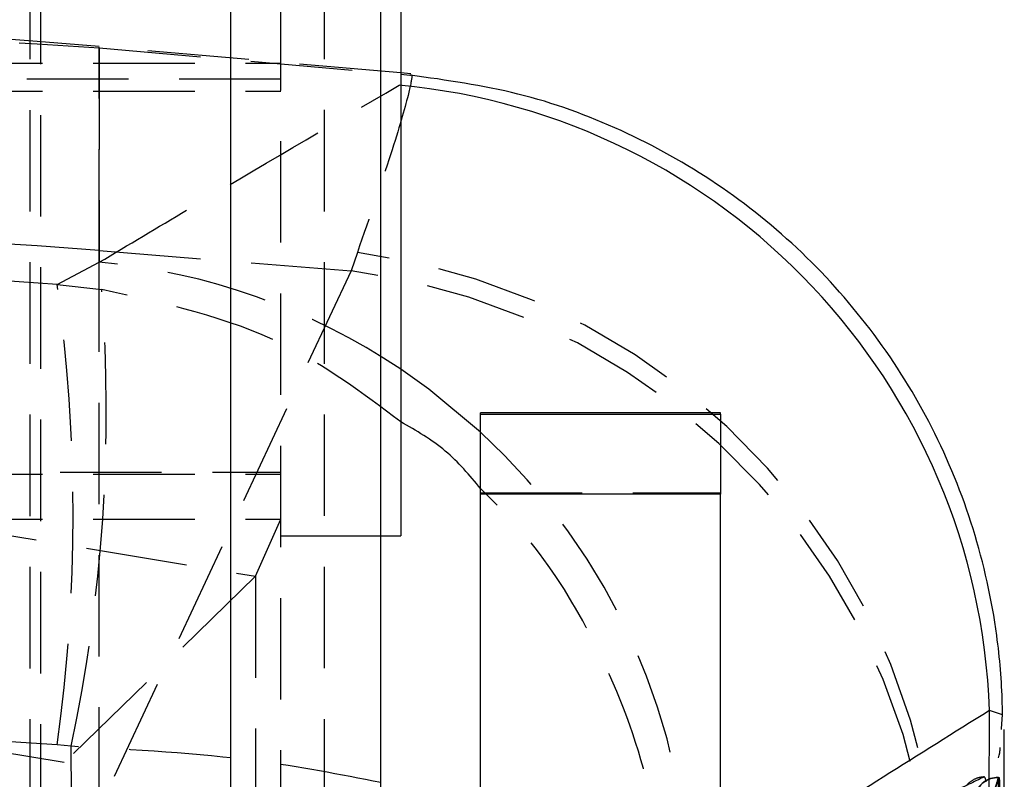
# Model space of a CAD drawing. Extents: x 30 to 403, y 9 to 287.
# Tile 25 of 26: x 381 to 393, y 251 to 261. Entities that reach past the tile are written whole.
import ezdxf

# ---------------------------------------------------------------- set-up
doc = ezdxf.new("R2010")
doc.units = 0
doc.linetypes.add('HIDDEN', pattern=[1.905, 1.27, -0.635])
doc.layers.get('0').update_dxf_attribs({"linetype": 'CONTINUOUS'})

msp = doc.modelspace()

# ---------------------------------------------------------------- linework, layer by layer
at = {"color": 7, "linetype": 'HIDDEN'}
for p, q in [((384.505504, 248.63103), (384.505504, 267.731021)), ((380.824896, 248.628958), (380.824896, 267.665894)), ((380.95887, 248.566391), (380.95887, 267.666382)), ((383.958871, 250.145003), (383.958871, 266.06745)), ((385.45887, 259.88829), (381.688772, 260.21813)), ((381.688772, 257.664978), (381.688772, 260.21118)), ((381.688772, 260.200008), (381.688772, 257.519299)), ((381.688772, 260.200008), (385.45887, 259.870465)), ((379.70887, 260.010273), (383.958871, 260.010273)), ((383.958871, 259.808309), (379.70887, 259.808309)), ((379.70887, 259.661083), (383.958871, 259.661083)), ((381.688772, 257.664978), (384.837603, 257.412787)), ((381.688772, 250.682967), (381.688772, 257.664978)), ((384.917208, 257.642827), (384.837603, 257.412787)), ((381.16176, 257.242195), (381.688772, 257.519299)), ((384.837603, 257.412787), (381.688772, 250.682967)), ((381.16176, 257.242195), (381.721156, 257.177009)), ((365.958871, 254.89245), (383.958871, 254.89245)), ((379.70887, 254.86745), (383.958871, 254.86745)), ((386.45887, 254.636915), (389.458871, 254.636915)), ((379.70887, 254.307308), (383.958871, 254.307308)), ((383.642256, 253.593532), (383.958871, 254.307308)), ((379.648563, 254.253652), (383.642256, 253.593532)), ((383.958871, 254.0987), (385.20887, 254.0987)), ((383.642256, 253.593532), (381.250494, 251.261045)), ((383.642256, 253.593532), (383.642256, 238.625737)), ((381.250494, 251.261045), (377.2568, 251.921165)), ((381.338234, 251.465963), (381.16176, 251.4839)), ((392.893346, 250.926053), (392.936783, 251.071821)), ((392.932557, 250.900598), (392.932557, 251.077116)), ((392.932557, 251.071821), (392.936783, 251.071821))]:
    msp.add_line(p, q, dxfattribs=at)
at = {"color": 7, "linetype": 'CONTINUOUS'}
for p, q in [((383.333505, 248.56247), (383.333505, 267.662461)), ((385.20887, 248.566391), (385.20887, 267.666382)), ((385.45887, 262.0362), (385.45887, 254.0987)), ((385.586181, 259.877151), (385.45887, 259.88829)), ((385.45887, 259.870465), (385.574418, 259.860365)), ((385.578554, 259.860001), (385.574418, 259.860365)), ((389.458871, 255.635939), (386.45887, 255.635939)), ((386.45887, 255.618389), (386.45887, 255.635939)), ((386.45887, 255.618389), (389.458871, 255.618389)), ((386.45887, 254.617414), (386.45887, 255.618389)), ((389.458871, 255.618389), (389.458871, 255.635939)), ((389.458871, 255.618389), (389.458871, 254.617414)), ((389.458871, 254.617414), (386.45887, 254.617414)), ((386.45887, 250.067416), (386.45887, 254.617414)), ((389.458871, 250.067416), (389.458871, 254.617414)), ((385.20887, 254.0987), (385.45887, 254.0987)), ((392.816393, 250.727187), (392.822089, 251.912947)), ((392.984752, 251.857837), (392.822089, 251.912947)), ((392.971771, 251.674133), (392.972842, 251.689281))]:
    msp.add_line(p, q, dxfattribs=at)
at = {"color": 8, "linetype": 'CONTINUOUS'}
for p, q in [((385.574418, 259.860365), (385.57666, 259.858284)), ((392.972842, 251.689281), (392.984752, 251.857837))]:
    msp.add_line(p, q, dxfattribs=at)
at = {"color": 8, "linetype": 'CONTINUOUS', "flags": 128}
msp.add_lwpolyline([(386.45887, 255.395567), (385.812207, 255.933834), (385.45887, 256.183886)], dxfattribs=at)
at = {"color": 7, "linetype": 'HIDDEN'}
for centre, radius, start, end in [((375.478664, 189.23627), 71.253, 85, 95), ((375.478664, 180.105818), 77.807382, 85.42213312, 94.57786688), ((383.824415, 249.336962), 8.377446, 1.5528108, 82.5047133), ((380.948401, 249.439587), 8.113563, 56.2260894, 84.7644192), ((383.746368, 249.106271), 8.377888, 1.9945506, 82.5158573), ((360.69893, 254.363047), 20.664387, 351.990983, 8.009017), ((361.503888, 255.664204), 20.273788, 348.0488719, 4.2793167), ((380.930047, 249.410857), 8.147677, 0.6832534, 47.2674863), ((375.761997, 256.762663), 7.771191, 301.5764573, 314.931596), ((392.764743, 250.780195), 0.302307, 92.013943, 115.5437151), ((392.927602, 250.771898), 0.299964, 89.0536358, 163.6321398), ((392.932556, 250.772692), 0.3045, 90, 164.0381049), ((392.764775, 250.78015), 0.302361, 115.545454, 138.5588348)]:
    msp.add_arc(centre, radius, start, end, dxfattribs=at)
at = {"color": 7, "linetype": 'CONTINUOUS'}
for centre, radius, start, end in [((384.687576, 251.629054), 8.139466, 1.9987995, 84.7016439), ((382.570224, 251.249432), 2.717796, 173.4461088, 261.4960367)]:
    msp.add_arc(centre, radius, start, end, dxfattribs=at)
at = {"color": 7, "linetype": 'HIDDEN'}
for ratio in [0.953144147, 0.872071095]:
    msp.add_ellipse((375.478664, 189.54418), major_axis=(71.253, 0), ratio=ratio, start_param=1.49095213, end_param=1.651198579, dxfattribs=at)
for points, knots in [([(369.268556, 260.200008), (371.338592, 260.335455), (375.478664, 260.606349), (379.618736, 260.335455), (381.688772, 260.200008)], [0, 0, 0, 0, 0.500000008, 1, 1, 1, 1]), ([(385.57666, 259.858284), (385.587921, 259.864493), (385.611736, 259.877624), (385.552475, 259.594438), (385.371403, 258.958006), (385.069513, 258.083845), (384.917208, 257.642827)], [0, 0, 0, 0, 0.1814386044, 0.3836959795, 0.6890717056, 1, 1, 1, 1]), ([(381.688772, 257.519299), (382.054237, 257.73743), (383.292738, 258.476642), (384.551718, 259.213981), (385.43919, 259.733742)], [0, 0, 0, 0, 0.295086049, 1, 1, 1, 1]), ([(385.45887, 255.525702), (384.986369, 255.878994), (383.878327, 256.707485), (382.507451, 257.005866), (381.721156, 257.177009)], [0, 0, 0, 0, 0.426428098, 1, 1, 1, 1]), ([(388.778803, 249.30566), (388.778621, 249.311551), (388.759125, 249.944051), (388.574386, 251.178006), (387.922497, 252.779419), (387.193192, 253.950112), (386.652961, 254.493963), (386.45887, 254.689356)], [0, 0, 0, 0, 0.0029939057, 0.3214387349, 0.6242891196, 0.8650164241, 1, 1, 1, 1]), ([(381.484243, 231.31421), (381.456369, 234.675088), (381.400659, 241.392288), (381.359033, 248.10959), (381.338234, 251.465963)], [0, 0, 0, 0, 0.500339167, 1, 1, 1, 1]), ([(385.20887, 251.012234), (384.702592, 251.112107), (383.537971, 251.341852), (382.132643, 251.421142), (381.338234, 251.465963)], [0, 0, 0, 0, 0.434715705, 1, 1, 1, 1]), ([(392.198784, 249.563977), (392.371364, 249.937629), (392.719162, 250.690646), (392.950126, 251.312794), (392.955496, 251.438672), (392.956048, 251.451628)], [0, 0, 0, 0, 0.4690937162, 0.9453576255, 1, 1, 1, 1]), ([(392.888948, 250.926053), (392.89495, 250.945351), (392.910846, 250.996461), (392.924228, 251.04291), (392.932557, 251.071821)], [0, 0, 0, 0, 0.377568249, 1, 1, 1, 1]), ([(392.939538, 251.072925), (392.94029, 251.0739), (392.942741, 251.077082), (392.945663, 251.045551), (392.947987, 250.985805), (392.948139, 250.928275), (392.948212, 250.900598)], [0, 0, 0, 0, 0.131327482, 0.428300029, 0.724971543, 1, 1, 1, 1])]:
    msp.add_open_spline(points, degree=3, knots=knots, dxfattribs=at)
at = {"color": 7, "linetype": 'CONTINUOUS'}
for points, knots in [([(392.984752, 251.857837), (392.98398, 251.904492), (392.978493, 252.236391), (392.913663, 253.023032), (392.652383, 254.196964), (392.136029, 255.470387), (391.409525, 256.637012), (390.501052, 257.668184), (389.42954, 258.529929), (388.23083, 259.199464), (386.936189, 259.670815), (386.031099, 259.796939), (385.578554, 259.860001)], [0, 0, 0, 0, 0.011732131, 0.083460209, 0.198031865, 0.312603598, 0.427171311, 0.541738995, 0.656304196, 0.77086933, 0.8854347, 1, 1, 1, 1]), ([(392.943805, 233.020785), (392.946251, 233.637616), (392.970933, 239.863499), (392.989987, 246.07648), (393.007154, 251.673908)], [0, 0, 0, 0, 0.099075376, 1, 1, 1, 1]), ([(392.754119, 251.082316), (392.738301, 251.074679), (392.65921, 251.036497), (392.327235, 250.876081), (391.193276, 250.327293), (390.140312, 249.806126), (389.335875, 249.407968)], [0, 0, 0, 0, 0.013738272, 0.068691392, 0.288503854, 1, 1, 1, 1]), ([(392.781282, 251.020483), (392.774396, 251.047075), (392.765021, 251.083277), (392.756406, 251.082517), (392.754119, 251.082316)], [0, 0, 0, 0, 0.734546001, 1, 1, 1, 1])]:
    msp.add_open_spline(points, degree=3, knots=knots, dxfattribs=at)
at = {"color": 8, "linetype": 'CONTINUOUS'}
for points, knots in [([(386.45887, 254.689356), (386.319907, 254.855053), (386.038563, 255.190524), (385.65366, 255.413075), (385.45887, 255.525702)], [0, 0, 0, 0, 0.4939259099, 1, 1, 1, 1]), ([(392.822089, 251.912947), (391.935687, 251.359786), (390.785325, 250.6419), (389.653309, 249.889815), (389.393559, 249.717243)], [0, 0, 0, 0, 0.770541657, 1, 1, 1, 1])]:
    msp.add_open_spline(points, degree=3, knots=knots, dxfattribs=at)

doc.saveas('drawing.dxf')
